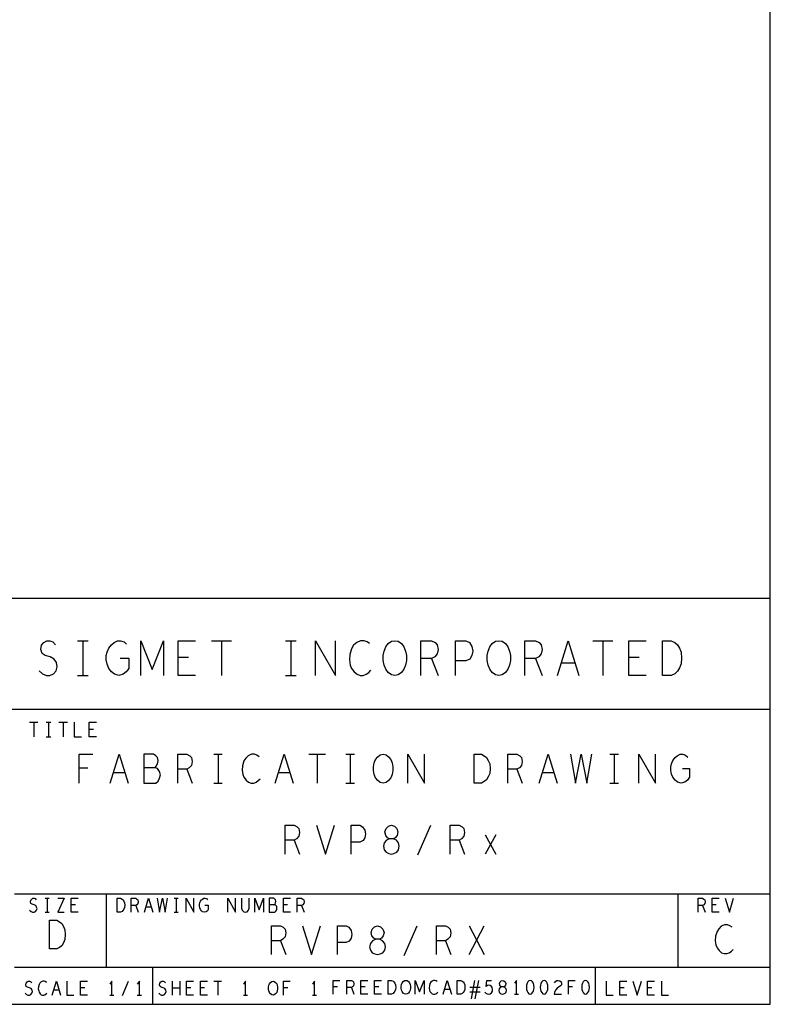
# Model space of a CAD drawing. Extents: x 28 to 61, y 25 to 46.
# Tile 47 of 61: x 56.9 to 61, y 25 to 30.3. Entities that reach past the tile are written whole.
import ezdxf

# ---------------------------------------------------------------- set-up
doc = ezdxf.new("R2010")
doc.units = 0
doc.layers.add('RVP8-TX_d_fab', color=2, linetype='CONTINUOUS')

msp = doc.modelspace()

# ---------------------------------------------------------------- linework, layer by layer
at = {"layer": 'RVP8-TX_d_fab'}
for points in [[(27.97, 24.965), (60.97, 24.965), (60.97, 45.965), (27.97, 45.965), (27.97, 24.965), (27.97, 24.965)], [(58.933, 26.749), (58.915, 26.752), (58.898, 26.765), (58.884, 26.783), (58.875, 26.805), (58.87, 26.83), (58.87, 26.856), (58.875, 26.881), (58.884, 26.903), (58.898, 26.921), (58.915, 26.934), (58.933, 26.937), (58.952, 26.934), (58.969, 26.921), (58.983, 26.903), (58.992, 26.881), (58.997, 26.856), (58.997, 26.83), (58.992, 26.805), (58.983, 26.783), (58.969, 26.765), (58.952, 26.752), (58.933, 26.749)], [(59.497, 26.749), (59.479, 26.752), (59.462, 26.765), (59.448, 26.783), (59.439, 26.805), (59.434, 26.83), (59.434, 26.856), (59.439, 26.881), (59.448, 26.903), (59.462, 26.921), (59.479, 26.934), (59.497, 26.937), (59.516, 26.934), (59.533, 26.921), (59.547, 26.903), (59.556, 26.881), (59.561, 26.856), (59.561, 26.83), (59.556, 26.805), (59.547, 26.783), (59.533, 26.765), (59.516, 26.752), (59.497, 26.749)], [(60.386, 26.749), (60.386, 26.937), (60.433, 26.937), (60.452, 26.928), (60.466, 26.915), (60.477, 26.896), (60.487, 26.874), (60.489, 26.843), (60.487, 26.812), (60.477, 26.79), (60.466, 26.771), (60.452, 26.758), (60.433, 26.749), (60.386, 26.749)], [(58.87, 26.165), (58.854, 26.168), (58.841, 26.178), (58.829, 26.194), (58.821, 26.212), (58.817, 26.233), (58.817, 26.253), (58.821, 26.274), (58.829, 26.292), (58.841, 26.308), (58.854, 26.318), (58.87, 26.321), (58.886, 26.318), (58.899, 26.308), (58.911, 26.292), (58.919, 26.274), (58.923, 26.253), (58.923, 26.233), (58.919, 26.212), (58.911, 26.194), (58.899, 26.178), (58.886, 26.168), (58.87, 26.165)], [(59.364, 26.165), (59.364, 26.321), (59.403, 26.321), (59.419, 26.313), (59.43, 26.303), (59.44, 26.287), (59.448, 26.269), (59.45, 26.243), (59.448, 26.217), (59.44, 26.199), (59.43, 26.183), (59.419, 26.173), (59.403, 26.165), (59.364, 26.165)], [(58.915, 25.78), (58.929, 25.783), (58.944, 25.79), (58.954, 25.803), (58.958, 25.822), (58.954, 25.84), (58.942, 25.855), (58.925, 25.863), (58.905, 25.863), (58.894, 25.868), (58.884, 25.881), (58.88, 25.9), (58.886, 25.918), (58.899, 25.931), (58.915, 25.936), (58.931, 25.931), (58.944, 25.918), (58.95, 25.9), (58.946, 25.881), (58.936, 25.868), (58.925, 25.863), (58.905, 25.863), (58.888, 25.855), (58.876, 25.84), (58.872, 25.822), (58.876, 25.803), (58.886, 25.79), (58.901, 25.783), (58.915, 25.78)], [(57.427, 25.465), (57.427, 25.54), (57.446, 25.54), (57.454, 25.536), (57.459, 25.531), (57.464, 25.524), (57.468, 25.515), (57.469, 25.502), (57.468, 25.49), (57.464, 25.481), (57.459, 25.474), (57.454, 25.469), (57.446, 25.465), (57.427, 25.465)], [(57.061, 25.265), (57.061, 25.421), (57.1, 25.421), (57.115, 25.413), (57.127, 25.403), (57.137, 25.387), (57.144, 25.369), (57.146, 25.343), (57.144, 25.317), (57.137, 25.299), (57.127, 25.283), (57.115, 25.273), (57.1, 25.265), (57.061, 25.265), (57.061, 25.265)], [(58.84, 25.235), (58.854, 25.238), (58.869, 25.245), (58.879, 25.258), (58.883, 25.277), (58.879, 25.295), (58.867, 25.31), (58.85, 25.318), (58.83, 25.318), (58.819, 25.323), (58.809, 25.336), (58.805, 25.355), (58.811, 25.373), (58.824, 25.386), (58.84, 25.391), (58.856, 25.386), (58.869, 25.373), (58.875, 25.355), (58.871, 25.336), (58.861, 25.323), (58.85, 25.318), (58.83, 25.318), (58.813, 25.31), (58.801, 25.295), (58.797, 25.277), (58.801, 25.258), (58.811, 25.245), (58.826, 25.238), (58.84, 25.235)], [(58.273, 25.015), (58.266, 25.016), (58.259, 25.021), (58.253, 25.029), (58.25, 25.038), (58.248, 25.048), (58.248, 25.058), (58.25, 25.068), (58.253, 25.076), (58.259, 25.084), (58.266, 25.089), (58.273, 25.09), (58.28, 25.089), (58.287, 25.084), (58.293, 25.076), (58.296, 25.068), (58.298, 25.058), (58.298, 25.048), (58.296, 25.038), (58.293, 25.029), (58.287, 25.021), (58.28, 25.016), (58.273, 25.015)], [(58.897, 25.02), (58.897, 25.095), (58.916, 25.095), (58.924, 25.091), (58.929, 25.086), (58.934, 25.079), (58.938, 25.07), (58.939, 25.057), (58.938, 25.045), (58.934, 25.036), (58.929, 25.029), (58.924, 25.024), (58.916, 25.02), (58.897, 25.02)], [(58.993, 25.02), (58.986, 25.021), (58.979, 25.026), (58.973, 25.034), (58.97, 25.042), (58.968, 25.053), (58.968, 25.062), (58.97, 25.072), (58.973, 25.081), (58.979, 25.089), (58.986, 25.094), (58.993, 25.095), (59, 25.094), (59.007, 25.089), (59.013, 25.081), (59.016, 25.072), (59.018, 25.062), (59.018, 25.053), (59.016, 25.042), (59.013, 25.034), (59.007, 25.026), (59, 25.021), (58.993, 25.02)], [(59.272, 25.02), (59.272, 25.095), (59.291, 25.095), (59.299, 25.091), (59.304, 25.086), (59.309, 25.079), (59.313, 25.07), (59.314, 25.057), (59.313, 25.045), (59.309, 25.036), (59.304, 25.029), (59.299, 25.024), (59.291, 25.02), (59.272, 25.02)], [(59.518, 25.02), (59.525, 25.021), (59.532, 25.025), (59.537, 25.031), (59.539, 25.04), (59.537, 25.049), (59.531, 25.056), (59.523, 25.06), (59.513, 25.06), (59.508, 25.062), (59.503, 25.069), (59.501, 25.077), (59.504, 25.086), (59.511, 25.093), (59.518, 25.095), (59.525, 25.093), (59.532, 25.086), (59.535, 25.077), (59.533, 25.069), (59.528, 25.062), (59.523, 25.06), (59.513, 25.06), (59.505, 25.056), (59.499, 25.049), (59.497, 25.04), (59.499, 25.031), (59.504, 25.025), (59.511, 25.021), (59.518, 25.02)], [(59.668, 25.095), (59.661, 25.093), (59.655, 25.086), (59.651, 25.079), (59.648, 25.069), (59.647, 25.057), (59.648, 25.046), (59.651, 25.036), (59.655, 25.029), (59.661, 25.022), (59.668, 25.02), (59.675, 25.022), (59.681, 25.029), (59.685, 25.036), (59.688, 25.046), (59.689, 25.057), (59.688, 25.069), (59.685, 25.079), (59.681, 25.086), (59.675, 25.093), (59.668, 25.095)], [(59.743, 25.095), (59.736, 25.093), (59.73, 25.086), (59.726, 25.079), (59.723, 25.069), (59.722, 25.057), (59.723, 25.046), (59.726, 25.036), (59.73, 25.029), (59.736, 25.022), (59.743, 25.02), (59.75, 25.022), (59.756, 25.029), (59.76, 25.036), (59.763, 25.046), (59.764, 25.057), (59.763, 25.069), (59.76, 25.079), (59.756, 25.086), (59.75, 25.093), (59.743, 25.095)], [(59.968, 25.095), (59.961, 25.093), (59.955, 25.086), (59.951, 25.079), (59.948, 25.069), (59.947, 25.057), (59.948, 25.046), (59.951, 25.036), (59.955, 25.029), (59.961, 25.022), (59.968, 25.02), (59.975, 25.022), (59.981, 25.029), (59.985, 25.036), (59.988, 25.046), (59.989, 25.057), (59.988, 25.069), (59.985, 25.079), (59.981, 25.086), (59.975, 25.093), (59.968, 25.095)]]:
    msp.add_lwpolyline(points, close=True, dxfattribs=at)
for points in [[(60.97, 27.165), (54.77, 27.165), (54.77, 24.965)], [(57.004, 26.774), (57.023, 26.758), (57.044, 26.749), (57.063, 26.749), (57.082, 26.758), (57.096, 26.774), (57.103, 26.796), (57.098, 26.818), (57.086, 26.837), (57.065, 26.849), (57.037, 26.856), (57.021, 26.868), (57.014, 26.89), (57.018, 26.912), (57.03, 26.928), (57.046, 26.937), (57.063, 26.937), (57.079, 26.931), (57.093, 26.915)], [(57.213, 26.937), (57.27, 26.937)], [(57.241, 26.937), (57.241, 26.749)], [(57.444, 26.843), (57.491, 26.843), (57.491, 26.787), (57.477, 26.768), (57.46, 26.755), (57.437, 26.749), (57.413, 26.755), (57.397, 26.768), (57.382, 26.787), (57.373, 26.809), (57.368, 26.834), (57.368, 26.856), (57.373, 26.874), (57.382, 26.896), (57.397, 26.915), (57.411, 26.928), (57.429, 26.937), (57.446, 26.937), (57.465, 26.931), (57.479, 26.918)], [(57.556, 26.749), (57.556, 26.937), (57.617, 26.78), (57.679, 26.937), (57.679, 26.749)], [(57.853, 26.749), (57.758, 26.749), (57.758, 26.937), (57.853, 26.937)], [(57.939, 26.937), (58.048, 26.937)], [(57.993, 26.937), (57.993, 26.749)], [(58.341, 26.937), (58.398, 26.937)], [(58.369, 26.937), (58.369, 26.749)], [(58.503, 26.749), (58.503, 26.937), (58.612, 26.749), (58.612, 26.937)], [(58.797, 26.921), (58.783, 26.931), (58.767, 26.937), (58.748, 26.937), (58.727, 26.928), (58.71, 26.912), (58.698, 26.893), (58.689, 26.862), (58.687, 26.834), (58.691, 26.805), (58.698, 26.787), (58.713, 26.768), (58.729, 26.755), (58.745, 26.749), (58.762, 26.749), (58.778, 26.755), (58.793, 26.765), (58.804, 26.777)], [(59.074, 26.749), (59.074, 26.937), (59.133, 26.937), (59.152, 26.928), (59.164, 26.915), (59.169, 26.89), (59.164, 26.865), (59.15, 26.849), (59.133, 26.84), (59.074, 26.84)], [(59.262, 26.749), (59.262, 26.937), (59.319, 26.937), (59.338, 26.928), (59.352, 26.906), (59.357, 26.881), (59.352, 26.856), (59.34, 26.837), (59.319, 26.827), (59.262, 26.827)], [(59.638, 26.749), (59.638, 26.937), (59.697, 26.937), (59.716, 26.928), (59.728, 26.915), (59.733, 26.89), (59.728, 26.865), (59.714, 26.849), (59.697, 26.84), (59.638, 26.84)], [(59.815, 26.749), (59.873, 26.937), (59.932, 26.749)], [(60.007, 26.937), (60.116, 26.937)], [(60.061, 26.937), (60.061, 26.749)], [(60.297, 26.749), (60.202, 26.749), (60.202, 26.937), (60.297, 26.937)], [(57.815, 26.846), (57.758, 26.846)], [(59.133, 26.84), (59.169, 26.749)], [(59.697, 26.84), (59.733, 26.749)], [(59.911, 26.815), (59.836, 26.815)], [(60.259, 26.846), (60.202, 26.846)], [(57.213, 26.749), (57.27, 26.749)], [(58.341, 26.749), (58.398, 26.749)], [(54.77, 26.565), (60.97, 26.565)], [(56.952, 26.495), (56.998, 26.495)], [(56.975, 26.495), (56.975, 26.415)], [(57.043, 26.495), (57.067, 26.495)], [(57.055, 26.495), (57.055, 26.415)], [(57.112, 26.495), (57.158, 26.495)], [(57.135, 26.495), (57.135, 26.415)], [(57.195, 26.495), (57.195, 26.415), (57.235, 26.415)], [(57.315, 26.415), (57.275, 26.415), (57.275, 26.495), (57.315, 26.495)], [(57.299, 26.456), (57.275, 26.456)], [(57.043, 26.415), (57.067, 26.415)], [(57.222, 26.165), (57.222, 26.321), (57.296, 26.321)], [(57.389, 26.165), (57.438, 26.321), (57.487, 26.165)], [(57.633, 26.248), (57.64, 26.256), (57.646, 26.269), (57.65, 26.287), (57.646, 26.303), (57.638, 26.313), (57.625, 26.321), (57.572, 26.321), (57.572, 26.165), (57.637, 26.165), (57.65, 26.175), (57.658, 26.191), (57.662, 26.209), (57.658, 26.227), (57.646, 26.243), (57.633, 26.248), (57.572, 26.248)], [(57.757, 26.165), (57.757, 26.321), (57.806, 26.321), (57.821, 26.313), (57.831, 26.303), (57.835, 26.282), (57.831, 26.261), (57.819, 26.248), (57.806, 26.24), (57.757, 26.24)], [(57.952, 26.321), (57.998, 26.321)], [(57.975, 26.321), (57.975, 26.165)], [(58.197, 26.308), (58.185, 26.316), (58.172, 26.321), (58.156, 26.321), (58.138, 26.313), (58.125, 26.3), (58.115, 26.285), (58.107, 26.259), (58.105, 26.235), (58.109, 26.212), (58.115, 26.196), (58.127, 26.181), (58.14, 26.17), (58.154, 26.165), (58.168, 26.165), (58.181, 26.17), (58.193, 26.178), (58.203, 26.188)], [(58.284, 26.165), (58.333, 26.321), (58.382, 26.165)], [(58.467, 26.321), (58.557, 26.321)], [(58.512, 26.321), (58.512, 26.165)], [(58.668, 26.321), (58.714, 26.321)], [(58.691, 26.321), (58.691, 26.165)], [(59.004, 26.165), (59.004, 26.321), (59.094, 26.165), (59.094, 26.321)], [(59.547, 26.165), (59.547, 26.321), (59.596, 26.321), (59.611, 26.313), (59.621, 26.303), (59.625, 26.282), (59.621, 26.261), (59.609, 26.248), (59.596, 26.24), (59.547, 26.24)], [(59.716, 26.165), (59.765, 26.321), (59.814, 26.165)], [(59.886, 26.321), (59.913, 26.165), (59.944, 26.321), (59.975, 26.165), (60.002, 26.321)], [(60.1, 26.321), (60.146, 26.321)], [(60.123, 26.321), (60.123, 26.165)], [(60.257, 26.165), (60.257, 26.321), (60.347, 26.165), (60.347, 26.321)], [(60.493, 26.243), (60.532, 26.243), (60.532, 26.196), (60.52, 26.181), (60.506, 26.17), (60.487, 26.165), (60.467, 26.17), (60.454, 26.181), (60.442, 26.196), (60.434, 26.214), (60.43, 26.235), (60.43, 26.253), (60.434, 26.269), (60.442, 26.287), (60.454, 26.303), (60.465, 26.313), (60.481, 26.321), (60.495, 26.321), (60.51, 26.316), (60.522, 26.305)], [(57.269, 26.246), (57.222, 26.246)], [(57.469, 26.22), (57.407, 26.22)], [(57.806, 26.24), (57.835, 26.165)], [(58.364, 26.22), (58.302, 26.22)], [(59.596, 26.24), (59.625, 26.165)], [(59.796, 26.22), (59.734, 26.22)], [(57.952, 26.165), (57.998, 26.165)], [(58.668, 26.165), (58.714, 26.165)], [(60.1, 26.165), (60.146, 26.165)], [(58.339, 25.78), (58.339, 25.936), (58.388, 25.936), (58.403, 25.928), (58.413, 25.918), (58.417, 25.897), (58.413, 25.876), (58.401, 25.863), (58.388, 25.855), (58.339, 25.855)], [(58.508, 25.936), (58.557, 25.78), (58.606, 25.936)], [(58.697, 25.78), (58.697, 25.936), (58.744, 25.936), (58.759, 25.928), (58.771, 25.91), (58.775, 25.889), (58.771, 25.868), (58.761, 25.853), (58.744, 25.845), (58.697, 25.845)], [(59.059, 25.775), (59.129, 25.936)], [(59.234, 25.78), (59.234, 25.936), (59.283, 25.936), (59.298, 25.928), (59.308, 25.918), (59.312, 25.897), (59.308, 25.876), (59.296, 25.863), (59.283, 25.855), (59.234, 25.855)], [(58.388, 25.855), (58.417, 25.78)], [(59.283, 25.855), (59.312, 25.78)], [(59.423, 25.884), (59.481, 25.78)], [(59.481, 25.884), (59.423, 25.78)], [(56.87, 25.565), (60.97, 25.565)], [(56.953, 25.475), (56.961, 25.469), (56.969, 25.465), (56.977, 25.465), (56.984, 25.469), (56.99, 25.475), (56.993, 25.484), (56.991, 25.492), (56.986, 25.5), (56.978, 25.505), (56.966, 25.508), (56.96, 25.512), (56.957, 25.521), (56.959, 25.53), (56.964, 25.536), (56.97, 25.54), (56.977, 25.54), (56.983, 25.538), (56.989, 25.531)], [(57.037, 25.54), (57.059, 25.54)], [(57.048, 25.54), (57.048, 25.465)], [(57.105, 25.54), (57.141, 25.54), (57.105, 25.465), (57.141, 25.465)], [(57.217, 25.465), (57.179, 25.465), (57.179, 25.54), (57.217, 25.54)], [(57.37, 25.165), (57.37, 25.565)], [(57.504, 25.465), (57.504, 25.54), (57.528, 25.54), (57.535, 25.536), (57.54, 25.531), (57.542, 25.521), (57.54, 25.511), (57.534, 25.505), (57.528, 25.501), (57.504, 25.501)], [(57.575, 25.465), (57.598, 25.54), (57.621, 25.465)], [(57.645, 25.54), (57.658, 25.465), (57.673, 25.54), (57.688, 25.465), (57.701, 25.54)], [(57.737, 25.54), (57.759, 25.54)], [(57.748, 25.54), (57.748, 25.465)], [(57.802, 25.465), (57.802, 25.54), (57.844, 25.465), (57.844, 25.54)], [(57.904, 25.502), (57.922, 25.502), (57.922, 25.48), (57.917, 25.472), (57.91, 25.467), (57.901, 25.465), (57.891, 25.467), (57.885, 25.472), (57.879, 25.48), (57.876, 25.489), (57.874, 25.499), (57.874, 25.508), (57.876, 25.515), (57.879, 25.524), (57.885, 25.531), (57.891, 25.536), (57.898, 25.54), (57.905, 25.54), (57.912, 25.538), (57.918, 25.532)], [(58.027, 25.465), (58.027, 25.54), (58.069, 25.465), (58.069, 25.54)], [(58.102, 25.54), (58.102, 25.486), (58.106, 25.475), (58.114, 25.467), (58.123, 25.465), (58.132, 25.467), (58.14, 25.475), (58.144, 25.486), (58.144, 25.54)], [(58.174, 25.465), (58.174, 25.54), (58.198, 25.478), (58.222, 25.54), (58.222, 25.465)], [(58.28, 25.505), (58.284, 25.509), (58.287, 25.515), (58.289, 25.524), (58.287, 25.531), (58.283, 25.536), (58.277, 25.54), (58.252, 25.54), (58.252, 25.465), (58.282, 25.465), (58.289, 25.47), (58.293, 25.478), (58.294, 25.486), (58.293, 25.495), (58.287, 25.502), (58.28, 25.505), (58.252, 25.505)], [(58.367, 25.465), (58.329, 25.465), (58.329, 25.54), (58.367, 25.54)], [(58.404, 25.465), (58.404, 25.54), (58.428, 25.54), (58.435, 25.536), (58.44, 25.531), (58.442, 25.521), (58.44, 25.511), (58.434, 25.505), (58.428, 25.501), (58.404, 25.501)], [(60.47, 25.165), (60.47, 25.565)], [(60.579, 25.465), (60.579, 25.54), (60.603, 25.54), (60.61, 25.536), (60.615, 25.531), (60.617, 25.521), (60.615, 25.511), (60.609, 25.505), (60.603, 25.501), (60.579, 25.501)], [(60.692, 25.465), (60.654, 25.465), (60.654, 25.54), (60.692, 25.54)], [(60.725, 25.54), (60.748, 25.465), (60.771, 25.54)], [(57.202, 25.504), (57.179, 25.504)], [(57.528, 25.501), (57.542, 25.465)], [(57.613, 25.491), (57.583, 25.491)], [(58.352, 25.504), (58.329, 25.504)], [(58.428, 25.501), (58.442, 25.465)], [(60.603, 25.501), (60.617, 25.465)], [(60.677, 25.504), (60.654, 25.504)], [(57.037, 25.465), (57.059, 25.465)], [(57.737, 25.465), (57.759, 25.465)], [(58.264, 25.235), (58.264, 25.391), (58.313, 25.391), (58.328, 25.383), (58.338, 25.373), (58.342, 25.352), (58.338, 25.331), (58.326, 25.318), (58.313, 25.31), (58.264, 25.31)], [(58.433, 25.391), (58.482, 25.235), (58.531, 25.391)], [(58.622, 25.235), (58.622, 25.391), (58.669, 25.391), (58.684, 25.383), (58.696, 25.365), (58.7, 25.344), (58.696, 25.323), (58.686, 25.308), (58.669, 25.3), (58.622, 25.3)], [(58.984, 25.23), (59.054, 25.391)], [(59.159, 25.235), (59.159, 25.391), (59.208, 25.391), (59.223, 25.383), (59.233, 25.373), (59.237, 25.352), (59.233, 25.331), (59.221, 25.318), (59.208, 25.31), (59.159, 25.31)], [(59.336, 25.235), (59.418, 25.391)], [(59.336, 25.391), (59.418, 25.235)], [(60.763, 25.383), (60.751, 25.391), (60.738, 25.396), (60.722, 25.396), (60.704, 25.388), (60.691, 25.375), (60.681, 25.36), (60.673, 25.334), (60.671, 25.31), (60.675, 25.287), (60.681, 25.271), (60.693, 25.256), (60.706, 25.245), (60.72, 25.24), (60.734, 25.24), (60.747, 25.245), (60.759, 25.253), (60.769, 25.263)], [(58.313, 25.31), (58.342, 25.235)], [(59.208, 25.31), (59.237, 25.235)], [(60.97, 25.165), (56.87, 25.165)], [(57.62, 25.165), (57.62, 24.965)], [(60.02, 25.165), (60.02, 24.965)], [(56.928, 25.025), (56.936, 25.019), (56.944, 25.015), (56.952, 25.015), (56.959, 25.019), (56.965, 25.025), (56.968, 25.034), (56.966, 25.042), (56.961, 25.05), (56.953, 25.055), (56.941, 25.058), (56.935, 25.062), (56.932, 25.071), (56.934, 25.08), (56.939, 25.086), (56.945, 25.09), (56.952, 25.09), (56.958, 25.088), (56.964, 25.081)], [(57.044, 25.084), (57.038, 25.088), (57.031, 25.09), (57.024, 25.09), (57.016, 25.086), (57.009, 25.08), (57.004, 25.072), (57.001, 25.06), (57, 25.049), (57.002, 25.038), (57.004, 25.03), (57.01, 25.022), (57.016, 25.017), (57.023, 25.015), (57.03, 25.015), (57.036, 25.017), (57.042, 25.021), (57.046, 25.026)], [(57.075, 25.015), (57.098, 25.09), (57.121, 25.015)], [(57.154, 25.09), (57.154, 25.015), (57.192, 25.015)], [(57.267, 25.015), (57.229, 25.015), (57.229, 25.09), (57.267, 25.09)], [(57.252, 25.054), (57.229, 25.054)], [(57.398, 25.015), (57.398, 25.09), (57.387, 25.075)], [(57.456, 25.013), (57.49, 25.09)], [(57.548, 25.015), (57.548, 25.09), (57.537, 25.075)], [(57.653, 25.025), (57.661, 25.019), (57.669, 25.015), (57.677, 25.015), (57.684, 25.019), (57.69, 25.025), (57.693, 25.034), (57.691, 25.042), (57.686, 25.05), (57.678, 25.055), (57.666, 25.058), (57.66, 25.062), (57.657, 25.071), (57.659, 25.08), (57.664, 25.086), (57.67, 25.09), (57.677, 25.09), (57.683, 25.088), (57.689, 25.081)], [(57.728, 25.015), (57.728, 25.09)], [(57.768, 25.052), (57.728, 25.052)], [(57.768, 25.09), (57.768, 25.015)], [(57.842, 25.015), (57.804, 25.015), (57.804, 25.09), (57.842, 25.09)], [(57.827, 25.054), (57.804, 25.054)], [(57.917, 25.015), (57.879, 25.015), (57.879, 25.09), (57.917, 25.09)], [(57.902, 25.054), (57.879, 25.054)], [(57.952, 25.09), (57.994, 25.09)], [(57.973, 25.09), (57.973, 25.015)], [(58.123, 25.015), (58.123, 25.09), (58.112, 25.075)], [(58.33, 25.015), (58.33, 25.09), (58.366, 25.09)], [(58.353, 25.054), (58.33, 25.054)], [(58.498, 25.015), (58.498, 25.09), (58.487, 25.075)], [(58.6, 25.02), (58.6, 25.095), (58.636, 25.095)], [(58.623, 25.059), (58.6, 25.059)], [(58.674, 25.02), (58.674, 25.095), (58.698, 25.095), (58.705, 25.091), (58.71, 25.086), (58.712, 25.076), (58.71, 25.066), (58.704, 25.06), (58.698, 25.056), (58.674, 25.056)], [(58.698, 25.056), (58.712, 25.02)], [(58.787, 25.02), (58.749, 25.02), (58.749, 25.095), (58.787, 25.095)], [(58.772, 25.059), (58.749, 25.059)], [(58.862, 25.02), (58.824, 25.02), (58.824, 25.095), (58.862, 25.095)], [(58.847, 25.059), (58.824, 25.059)], [(59.044, 25.02), (59.044, 25.095), (59.068, 25.032), (59.092, 25.095), (59.092, 25.02)], [(59.164, 25.089), (59.158, 25.093), (59.151, 25.095), (59.144, 25.095), (59.136, 25.091), (59.129, 25.085), (59.124, 25.077), (59.121, 25.065), (59.12, 25.054), (59.122, 25.042), (59.124, 25.035), (59.13, 25.027), (59.136, 25.022), (59.143, 25.02), (59.15, 25.02), (59.156, 25.022), (59.162, 25.026), (59.166, 25.031)], [(59.195, 25.02), (59.218, 25.095), (59.241, 25.02)], [(59.233, 25.046), (59.203, 25.046)], [(59.396, 25.057), (59.34, 25.057)], [(59.349, 24.995), (59.368, 25.095)], [(59.387, 25.095), (59.368, 24.995)], [(59.422, 25.031), (59.428, 25.025), (59.435, 25.021), (59.443, 25.02), (59.451, 25.022), (59.458, 25.027), (59.463, 25.036), (59.464, 25.046), (59.462, 25.056), (59.457, 25.062), (59.45, 25.067), (59.444, 25.069), (59.437, 25.067), (59.429, 25.062), (59.432, 25.095), (59.457, 25.095)], [(59.593, 25.02), (59.593, 25.095), (59.582, 25.08)], [(59.8, 25.082), (59.806, 25.09), (59.812, 25.094), (59.82, 25.095), (59.829, 25.093), (59.836, 25.086), (59.838, 25.079), (59.837, 25.071), (59.833, 25.065), (59.814, 25.053), (59.806, 25.044), (59.8, 25.031), (59.798, 25.02), (59.838, 25.02)], [(59.875, 25.02), (59.875, 25.095), (59.911, 25.095)], [(59.898, 25.059), (59.875, 25.059)], [(60.079, 25.09), (60.079, 25.015), (60.117, 25.015)], [(60.192, 25.015), (60.154, 25.015), (60.154, 25.09), (60.192, 25.09)], [(60.177, 25.054), (60.154, 25.054)], [(60.225, 25.09), (60.248, 25.015), (60.271, 25.09)], [(60.342, 25.015), (60.304, 25.015), (60.304, 25.09), (60.342, 25.09)], [(60.327, 25.054), (60.304, 25.054)], [(60.379, 25.09), (60.379, 25.015), (60.417, 25.015)], [(57.113, 25.041), (57.083, 25.041)], [(57.387, 25.015), (57.409, 25.015)], [(57.537, 25.015), (57.559, 25.015)], [(58.112, 25.015), (58.134, 25.015)], [(58.487, 25.015), (58.509, 25.015)], [(59.34, 25.032), (59.396, 25.032)], [(59.582, 25.02), (59.604, 25.02)]]:
    msp.add_lwpolyline(points, dxfattribs=at)

doc.saveas('drawing.dxf')
